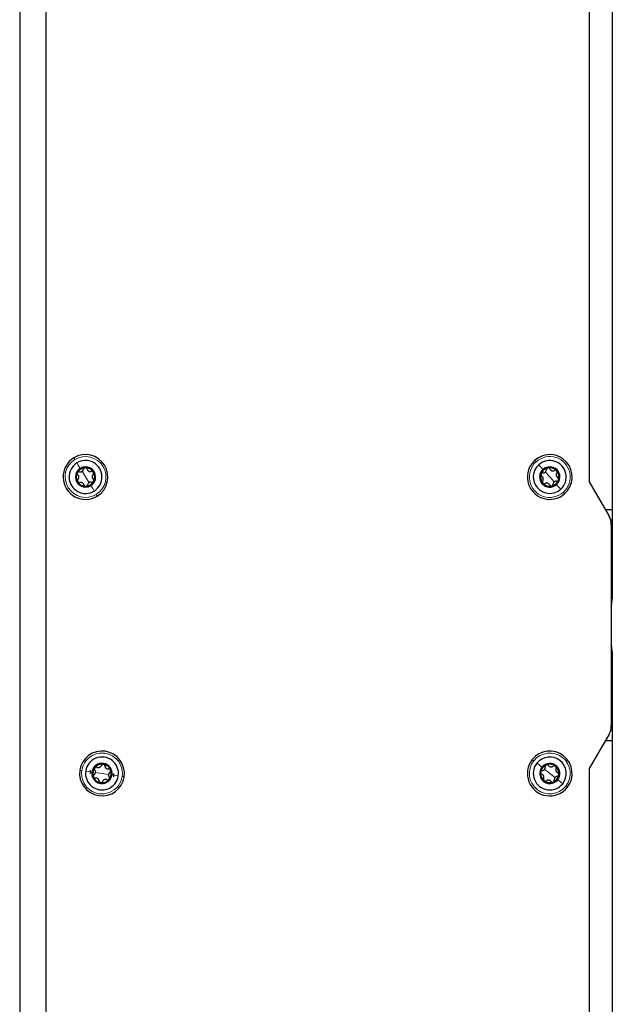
# Model space of a CAD drawing. Header units: millimetres. Extents: x 5 to 418, y 2 to 292.
# Tile 19 of 30: x 160 to 205, y 143 to 218. Entities that reach past the tile are written whole.
import ezdxf

# ---------------------------------------------------------------- set-up
doc = ezdxf.new("R2010")
doc.units = ezdxf.units.MM

msp = doc.modelspace()

# ---------------------------------------------------------------- linework, layer by layer
at = {"color": 7, "linetype": 'Continuous', "lineweight": 25}
for p, q in [((159.5636, 250.5772), (159.5636, 93.0772)), ((204.5636, 237.5772), (204.5636, 180.5772)), ((161.5636, 107.3272), (161.5636, 236.3272)), ((202.8136, 236.3272), (202.8136, 182.7022)), ((202.8136, 182.7022), (204.3211, 180.0911)), ((204.5636, 180.5772), (204.0404, 180.5772)), ((204.5636, 180.5772), (204.5636, 179.8272)), ((204.4353, 179.8272), (204.5636, 179.8272)), ((204.4886, 179.4661), (204.4886, 164.1883)), ((204.5636, 179.8272), (204.5636, 179.0772)), ((204.5636, 179.0772), (204.5636, 173.8272)), ((204.5636, 169.8272), (204.5636, 164.5772)), ((204.5636, 164.5772), (204.5636, 163.8272)), ((204.5636, 163.8272), (204.4353, 163.8272)), ((204.5636, 163.8272), (204.5636, 163.0772)), ((204.3211, 163.5633), (202.8136, 160.9522)), ((204.0404, 163.0772), (204.5636, 163.0772)), ((204.5636, 163.0772), (204.5636, 106.0772)), ((164.9386, 160.5772), (164.9386, 160.8272)), ((202.8136, 160.9522), (202.8136, 107.3272)), ((166.6886, 160.5772), (166.6886, 160.3272))]:
    msp.add_line(p, q, dxfattribs=at)
at = {"color": 7, "linetype": 'Continuous', "lineweight": 18}
for p, q in [((164.5636, 183.0772), (164.296, 183.5107)), ((164.5636, 183.0772), (164.8311, 182.6436)), ((199.8136, 183.0772), (199.4748, 183.4577)), ((199.8136, 183.0772), (200.1524, 182.6967)), ((204.5636, 179.0772), (204.4886, 179.0772)), ((204.4886, 173.8272), (204.5636, 173.8272)), ((204.4886, 169.8272), (204.5636, 169.8272)), ((204.4886, 164.5772), (204.5636, 164.5772)), ((165.8136, 160.5772), (165.3095, 160.6509)), ((199.8136, 160.5772), (199.4139, 160.8931)), ((165.8136, 160.5772), (166.3177, 160.5035)), ((199.8136, 160.5772), (200.2133, 160.2613))]:
    msp.add_line(p, q, dxfattribs=at)
at = {"color": 7, "linetype": 'Continuous', "lineweight": 25, "flags": 128}
for points in [[(165.4564, 181.6305), (165.7214, 181.8325), (165.942, 182.0823), (166.1096, 182.3703), (166.2178, 182.6855), (166.2625, 183.0158), (166.2418, 183.3484), (166.1566, 183.6706), (166.0103, 183.97), (165.8083, 184.2351), (165.5585, 184.4556), (165.2704, 184.6232), (164.9552, 184.7314), (164.625, 184.7761), (164.2924, 184.7554), (163.9702, 184.6702), (163.6708, 184.5239)], [(200.944, 181.8075), (201.17, 182.0524), (201.3439, 182.3367), (201.4589, 182.6495), (201.5107, 182.9787), (201.4973, 183.3117), (201.4192, 183.6357), (201.2794, 183.9382), (201.0832, 184.2076), (200.8383, 184.4336), (200.554, 184.6075), (200.2412, 184.7225), (199.912, 184.7743), (199.579, 184.7609), (199.2551, 184.6828), (198.9525, 184.543), (198.6831, 184.3469)], [(204.4886, 173.3203), (204.5299, 173.4858), (204.5636, 173.8272)], [(204.5636, 169.8272), (204.5299, 170.1686), (204.4886, 170.334)]]:
    msp.add_lwpolyline(points, dxfattribs=at)
at = {"color": 7, "linetype": 'Continuous', "lineweight": 18, "flags": 128}
for points in [[(163.7495, 184.3962), (163.7194, 184.4451), (163.6938, 184.4865), (163.6768, 184.5141), (163.6708, 184.5239)], [(163.9071, 184.1409), (164.017, 183.9629), (164.1592, 183.7324)], [(198.7829, 184.2348), (198.7447, 184.2777), (198.7123, 184.314), (198.6907, 184.3383), (198.6831, 184.3469)], [(198.9824, 184.0108), (199.1215, 183.8545), (199.3015, 183.6523)], [(165.22, 182.0134), (165.1102, 182.1915), (164.968, 182.4219)], [(200.6448, 182.1436), (200.5057, 182.2998), (200.3256, 182.5021)], [(165.3776, 181.7581), (165.4077, 181.7093), (165.4333, 181.6679), (165.4504, 181.6402), (165.4564, 181.6305)], [(200.8443, 181.9195), (200.8824, 181.8767), (200.9148, 181.8403), (200.9364, 181.816), (200.944, 181.8075)], [(198.5975, 161.5383), (198.5525, 161.5738), (198.5143, 161.604), (198.4888, 161.6242), (198.4798, 161.6313)], [(164.2799, 160.8015), (164.2231, 160.8098), (164.1749, 160.8168), (164.1428, 160.8215), (164.1315, 160.8232)], [(164.5767, 160.758), (164.7837, 160.7278), (165.0517, 160.6886)], [(198.8329, 161.3522), (198.997, 161.2225), (199.2095, 161.0546)], [(167.0504, 160.3963), (166.8434, 160.4266), (166.5755, 160.4658)], [(167.3473, 160.3529), (167.4041, 160.3446), (167.4522, 160.3375), (167.4844, 160.3328), (167.4957, 160.3312)], [(200.7943, 159.8021), (200.6301, 159.9318), (200.4177, 160.0997)], [(201.0296, 159.6161), (201.0747, 159.5805), (201.1129, 159.5503), (201.1384, 159.5302), (201.1473, 159.5231)]]:
    msp.add_lwpolyline(points, dxfattribs=at)
at = {"color": 7, "linetype": 'Continuous', "lineweight": 18}
for centre, start, end in [((164.5636, 183.0772), 301.680145, 121.679896), ((199.8136, 183.0772), 311.680019, 131.680045), ((164.5636, 183.0772), 121.680145, 301.679896), ((199.8136, 183.0772), 131.679973, 311.68009), ((165.8136, 160.5772), 351.679992, 171.680065), ((199.8136, 160.5772), 141.680076, 321.679965), ((199.8136, 160.5772), 321.680112, 141.679929), ((165.8136, 160.5772), 171.679993, 351.680064)]:
    msp.add_arc(centre, 1.55, start, end, dxfattribs=at)
at = {"color": 7, "linetype": 'Continuous', "lineweight": 25}
for centre, radius, start, end in [((164.5636, 183.0772), 1.7, 121.679965, 301.680078), ((164.5636, 183.0772), 1.25, 121.679959, 301.680146), ((164.5636, 183.0772), 1.25, 301.679959, 121.680146), ((164.5636, 183.0772), 0.77, 301.68013, 121.680209), ((199.8136, 183.0772), 1.7, 131.680008, 311.680052), ((199.8136, 183.0772), 1.25, 131.680173, 311.679901), ((199.8136, 183.0772), 1.25, 311.679965, 131.680109), ((199.8136, 183.0772), 0.77, 311.679837, 131.680439), ((164.5636, 183.0772), 0.77, 121.68013, 301.680209), ((164.5636, 183.0772), 0.7, 151.680207, 211.679874), ((164.5636, 183.0772), 0.7, 91.680035, 151.679515), ((164.5636, 183.0772), 0.7, 31.679752, 91.680944), ((164.5636, 183.0772), 0.7, 331.680207, 31.679874), ((199.8136, 183.0772), 0.77, 131.680279, 311.679997), ((199.8136, 183.0772), 0.7, 161.679826, 221.680183), ((199.8136, 183.0772), 0.7, 101.680442, 161.679317), ((199.8136, 183.0772), 0.7, 41.679903, 101.680749), ((199.8136, 183.0772), 0.7, 341.680287, 41.679722), ((164.5636, 183.0772), 0.7, 211.680362, 271.67926), ((164.5636, 183.0772), 0.7, 271.679746, 331.680843), ((199.8136, 183.0772), 0.7, 221.680291, 281.679108), ((199.8136, 183.0772), 0.7, 281.680395, 341.680072), ((203.2385, 179.466), 1.25, 0.000503, 29.999578), ((203.2386, 164.1883), 1.25, 330.000086, 0.000003), ((165.8136, 160.5772), 1.7, 351.680112, 171.680051), ((199.8136, 160.5772), 1.7, 321.680094, 141.680058), ((165.8136, 160.5772), 1.25, 351.680025, 171.680079), ((199.8136, 160.5772), 1.7, 141.680027, 321.680125), ((199.8136, 160.5772), 1.25, 321.680119, 141.679968), ((165.8136, 160.5772), 1.7, 171.680104, 351.68006), ((165.8136, 160.5772), 1.25, 171.680025, 351.680078), ((165.8136, 160.5772), 0.77, 171.679867, 351.680208), ((165.8136, 160.5772), 0.77, 351.680151, 171.679924), ((165.8136, 160.5772), 0.7, 141.679904, 201.680157), ((165.8136, 160.5772), 0.7, 81.680448, 141.679916), ((165.8136, 160.5772), 0.7, 21.680482, 81.679448), ((165.8136, 160.5772), 0.7, 321.680069, 21.679992), ((199.8136, 160.5772), 1.25, 141.67997, 321.680117), ((199.8136, 160.5772), 0.77, 141.680008, 321.680269), ((199.8136, 160.5772), 0.7, 171.679804, 231.680277), ((199.8136, 160.5772), 0.7, 111.680057, 171.679684), ((199.8136, 160.5772), 0.77, 321.680075, 141.680202), ((199.8136, 160.5772), 0.7, 51.679424, 111.680637), ((199.8136, 160.5772), 0.7, 351.679985, 51.680321), ((165.8136, 160.5772), 0.7, 201.68046, 261.67966), ((165.8136, 160.5772), 0.7, 261.680539, 321.679938), ((199.8136, 160.5772), 0.7, 231.679506, 291.680555), ((199.8136, 160.5772), 0.7, 291.680013, 351.680106)]:
    msp.add_arc(centre, radius, start, end, dxfattribs=at)
for points, knots in [([(163.9473, 183.4093), (163.9411, 183.3941), (163.9286, 183.3641), (163.9309, 183.3155), (163.9466, 183.2713), (163.9673, 183.2491), (163.9775, 183.2382)], [0, 0, 0, 0, 0.2614271, 0.5165621, 0.7621724, 1, 1, 1, 1]), ([(164.1068, 183.4781), (164.0921, 183.4806), (164.0623, 183.4857), (164.0166, 183.4746), (163.9748, 183.4497), (163.9566, 183.4228), (163.9473, 183.4093)], [0, 0, 0, 0, 0.2366811, 0.4829863, 0.7387276, 1, 1, 1, 1]), ([(163.988, 182.882), (164.0082, 182.9072), (164.0391, 182.9458), (164.0571, 183.0103), (164.0616, 183.0621), (164.0542, 183.1136), (164.0325, 183.1772), (163.9993, 183.2141), (163.9775, 183.2382)], [0, 0, 0, 0, 0.2404719, 0.3681598, 0.4988896, 0.6301307, 0.7584989, 1, 1, 1, 1]), ([(164.1068, 183.4781), (164.1387, 183.4732), (164.1876, 183.4657), (164.2524, 183.4824), (164.2995, 183.5044), (164.3404, 183.5365), (164.3847, 183.5871), (164.4, 183.6344), (164.41, 183.6652)], [0, 0, 0, 0, 0.2404515, 0.368141, 0.498859, 0.6301131, 0.7585001, 1, 1, 1, 1]), ([(164.543, 183.7769), (164.5267, 183.7747), (164.4945, 183.7705), (164.4536, 183.7442), (164.4232, 183.7085), (164.4144, 183.6795), (164.41, 183.6652)], [0, 0, 0, 0, 0.26161407, 0.51670144, 0.76236551, 1, 1, 1, 1]), ([(164.6824, 183.6732), (164.6772, 183.6871), (164.6667, 183.7156), (164.6343, 183.7495), (164.5918, 183.7733), (164.5594, 183.7757), (164.543, 183.7769)], [0, 0, 0, 0, 0.2366917, 0.4828557, 0.7385269, 1, 1, 1, 1]), ([(164.6824, 183.6732), (164.6941, 183.6431), (164.7121, 183.597), (164.7589, 183.5492), (164.8015, 183.5195), (164.8498, 183.5001), (164.9157, 183.487), (164.9643, 183.4974), (164.9961, 183.5042)], [0, 0, 0, 0, 0.2404746, 0.3681683, 0.4988862, 0.6301365, 0.7585072, 1, 1, 1, 1]), ([(165.1593, 183.4448), (165.1493, 183.4578), (165.1295, 183.4836), (165.0863, 183.5059), (165.0401, 183.5144), (165.0106, 183.5075), (164.9961, 183.5042)], [0, 0, 0, 0, 0.2615657, 0.5166806, 0.7622786, 1, 1, 1, 1]), ([(165.1392, 183.2723), (165.119, 183.2471), (165.088, 183.2085), (165.0701, 183.144), (165.0656, 183.0923), (165.073, 183.0408), (165.0946, 182.9771), (165.1279, 182.9402), (165.1496, 182.9161)], [0, 0, 0, 0, 0.24048733, 0.36817525, 0.49888629, 0.63014583, 0.75851401, 1, 1, 1, 1]), ([(165.1392, 183.2723), (165.1486, 183.2837), (165.168, 183.307), (165.1812, 183.3521), (165.1806, 183.4008), (165.1664, 183.43), (165.1593, 183.4448)], [0, 0, 0, 0, 0.2367013, 0.4828371, 0.7385317, 1, 1, 1, 1]), ([(199.149, 183.2972), (199.1455, 183.2812), (199.1384, 183.2495), (199.1491, 183.202), (199.1723, 183.1612), (199.1965, 183.143), (199.2085, 183.134)], [0, 0, 0, 0, 0.2614564, 0.5165552, 0.762189, 1, 1, 1, 1]), ([(199.2941, 183.3927), (199.2793, 183.3926), (199.249, 183.3924), (199.2059, 183.3736), (199.169, 183.3418), (199.1558, 183.3122), (199.149, 183.2972)], [0, 0, 0, 0, 0.2366766, 0.4829847, 0.7387386, 1, 1, 1, 1]), ([(199.2806, 182.785), (199.2961, 182.8134), (199.3199, 182.8568), (199.3264, 182.9234), (199.3218, 182.9751), (199.3056, 183.0245), (199.2732, 183.0835), (199.234, 183.1141), (199.2085, 183.134)], [0, 0, 0, 0, 0.2404757, 0.368166, 0.4988709, 0.6301336, 0.7585032, 1, 1, 1, 1]), ([(199.2941, 183.3927), (199.3264, 183.3934), (199.3758, 183.3945), (199.4368, 183.4222), (199.4793, 183.452), (199.514, 183.4908), (199.5489, 183.5483), (199.5558, 183.5975), (199.5603, 183.6296)], [0, 0, 0, 0, 0.2404528, 0.3681353, 0.4988626, 0.6301196, 0.7584883, 1, 1, 1, 1]), ([(199.6719, 183.7627), (199.6562, 183.7577), (199.6252, 183.748), (199.5895, 183.715), (199.5657, 183.6745), (199.5621, 183.6444), (199.5603, 183.6296)], [0, 0, 0, 0, 0.2616171, 0.5167011, 0.7623856, 1, 1, 1, 1]), ([(199.8271, 183.6848), (199.8196, 183.6976), (199.8043, 183.7238), (199.7665, 183.7516), (199.7205, 183.7677), (199.6882, 183.7644), (199.6719, 183.7627)], [0, 0, 0, 0, 0.2366815, 0.4828395, 0.7385339, 1, 1, 1, 1]), ([(199.8271, 183.6848), (199.8438, 183.6572), (199.8695, 183.6149), (199.924, 183.576), (199.9711, 183.5541), (200.022, 183.5434), (200.0892, 183.5419), (200.1353, 183.5606), (200.1654, 183.5728)], [0, 0, 0, 0, 0.2404684, 0.3681584, 0.4988812, 0.6301349, 0.7585036, 1, 1, 1, 1]), ([(200.3364, 183.5427), (200.3243, 183.5538), (200.3003, 183.5757), (200.2539, 183.5902), (200.207, 183.5905), (200.1791, 183.5786), (200.1654, 183.5728)], [0, 0, 0, 0, 0.261551, 0.5166795, 0.7622721, 1, 1, 1, 1]), ([(200.3465, 183.3693), (200.331, 183.341), (200.3073, 183.2976), (200.3008, 183.2309), (200.3053, 183.1792), (200.3215, 183.1298), (200.3539, 183.0708), (200.3931, 183.0403), (200.4187, 183.0203)], [0, 0, 0, 0, 0.2404947, 0.3681663, 0.4988903, 0.6301337, 0.7585033, 1, 1, 1, 1]), ([(200.3465, 183.3693), (200.3539, 183.3822), (200.3689, 183.4085), (200.3741, 183.4552), (200.3651, 183.503), (200.346, 183.5293), (200.3364, 183.5427)], [0, 0, 0, 0, 0.2367201, 0.4828318, 0.7385092, 1, 1, 1, 1]), ([(163.988, 182.882), (163.9785, 182.8706), (163.9591, 182.8473), (163.9459, 182.8023), (163.9465, 182.7536), (163.9607, 182.7243), (163.9679, 182.7096)], [0, 0, 0, 0, 0.236735, 0.4828341, 0.7385302, 1, 1, 1, 1]), ([(163.9679, 182.7096), (163.9779, 182.6965), (163.9976, 182.6707), (164.0408, 182.6484), (164.087, 182.64), (164.1165, 182.6468), (164.1311, 182.6502)], [0, 0, 0, 0, 0.2615624, 0.5166932, 0.7622816, 1, 1, 1, 1]), ([(164.4448, 182.4811), (164.433, 182.5112), (164.4151, 182.5573), (164.3682, 182.6051), (164.3257, 182.6349), (164.2774, 182.6542), (164.2114, 182.6673), (164.1628, 182.657), (164.1311, 182.6502)], [0, 0, 0, 0, 0.2404912, 0.3681712, 0.498889, 0.6301391, 0.7585097, 1, 1, 1, 1]), ([(164.4448, 182.4811), (164.4499, 182.4672), (164.4604, 182.4388), (164.4928, 182.4048), (164.5353, 182.381), (164.5677, 182.3787), (164.5841, 182.3775)], [0, 0, 0, 0, 0.2366594, 0.4828277, 0.7385223, 1, 1, 1, 1]), ([(164.5841, 182.3775), (164.6004, 182.3796), (164.6326, 182.3838), (164.6735, 182.4101), (164.7039, 182.4459), (164.7128, 182.4749), (164.7171, 182.4891)], [0, 0, 0, 0, 0.2616158, 0.5167048, 0.7624013, 1, 1, 1, 1]), ([(165.0204, 182.6763), (164.9884, 182.6812), (164.9395, 182.6886), (164.8747, 182.672), (164.8277, 182.65), (164.7868, 182.6178), (164.7424, 182.5673), (164.7271, 182.52), (164.7171, 182.4891)], [0, 0, 0, 0, 0.24044886, 0.36813691, 0.49886153, 0.63011419, 0.75848551, 1, 1, 1, 1]), ([(165.0204, 182.6763), (165.035, 182.6738), (165.0649, 182.6686), (165.1105, 182.6798), (165.1524, 182.7046), (165.1706, 182.7315), (165.1798, 182.7451)], [0, 0, 0, 0, 0.2366805, 0.4829852, 0.7387344, 1, 1, 1, 1]), ([(165.1798, 182.7451), (165.1861, 182.7603), (165.1985, 182.7903), (165.1962, 182.8388), (165.1805, 182.883), (165.1598, 182.9052), (165.1496, 182.9161)], [0, 0, 0, 0, 0.2614262, 0.5165201, 0.7621669, 1, 1, 1, 1]), ([(199.2806, 182.785), (199.2732, 182.7722), (199.2582, 182.7459), (199.2531, 182.6992), (199.2621, 182.6513), (199.2811, 182.625), (199.2908, 182.6117)], [0, 0, 0, 0, 0.2367173, 0.4828274, 0.7385411, 1, 1, 1, 1]), ([(199.2908, 182.6117), (199.3029, 182.6006), (199.3268, 182.5786), (199.3732, 182.5642), (199.4202, 182.5639), (199.4481, 182.5757), (199.4618, 182.5816)], [0, 0, 0, 0, 0.2615725, 0.5166883, 0.7622883, 1, 1, 1, 1]), ([(199.8001, 182.4696), (199.7833, 182.4972), (199.7576, 182.5394), (199.7031, 182.5784), (199.6561, 182.6003), (199.6052, 182.6109), (199.5379, 182.6124), (199.4919, 182.5937), (199.4618, 182.5816)], [0, 0, 0, 0, 0.24048264, 0.36816848, 0.49888728, 0.630136, 0.75850889, 1, 1, 1, 1]), ([(199.8001, 182.4696), (199.8076, 182.4567), (199.8228, 182.4306), (199.8607, 182.4028), (199.9066, 182.3867), (199.9389, 182.39), (199.9553, 182.3917)], [0, 0, 0, 0, 0.23668761, 0.48283831, 0.73853324, 1, 1, 1, 1]), ([(199.9553, 182.3917), (199.971, 182.3966), (200.0019, 182.4064), (200.0377, 182.4393), (200.0614, 182.4798), (200.0651, 182.5099), (200.0669, 182.5247)], [0, 0, 0, 0, 0.2616149, 0.5166878, 0.7623567, 1, 1, 1, 1]), ([(200.333, 182.7617), (200.3007, 182.761), (200.2513, 182.7598), (200.1903, 182.7321), (200.1478, 182.7023), (200.1131, 182.6636), (200.0782, 182.6061), (200.0714, 182.5568), (200.0669, 182.5247)], [0, 0, 0, 0, 0.240453, 0.3681398, 0.4988613, 0.6301196, 0.7585033, 1, 1, 1, 1]), ([(200.333, 182.7617), (200.3479, 182.7618), (200.3782, 182.7619), (200.4212, 182.7808), (200.4581, 182.8125), (200.4714, 182.8422), (200.4781, 182.8571)], [0, 0, 0, 0, 0.2366868, 0.4829829, 0.7387415, 1, 1, 1, 1]), ([(200.4781, 182.8571), (200.4817, 182.8732), (200.4887, 182.9049), (200.478, 182.9523), (200.4548, 182.9931), (200.4306, 183.0113), (200.4187, 183.0203)], [0, 0, 0, 0, 0.2614187, 0.5165206, 0.7621523, 1, 1, 1, 1]), ([(165.2128, 160.4849), (165.2371, 160.5063), (165.2743, 160.5389), (165.3032, 160.5993), (165.3166, 160.6495), (165.3182, 160.7014), (165.308, 160.7679), (165.2816, 160.8101), (165.2644, 160.8376)], [0, 0, 0, 0, 0.2404541, 0.3681411, 0.4988532, 0.6301148, 0.7584892, 1, 1, 1, 1]), ([(165.2644, 161.0112), (165.2555, 160.9973), (165.2381, 160.97), (165.2319, 160.9217), (165.2397, 160.8755), (165.2563, 160.8501), (165.2644, 160.8376)], [0, 0, 0, 0, 0.2616137, 0.5167127, 0.7623787, 1, 1, 1, 1]), ([(165.4333, 161.0513), (165.4194, 161.0563), (165.3908, 161.0665), (165.344, 161.0635), (165.2984, 161.0463), (165.2758, 161.023), (165.2644, 161.0112)], [0, 0, 0, 0, 0.2366766, 0.4828307, 0.7385332, 1, 1, 1, 1]), ([(165.4333, 161.0513), (165.4639, 161.0409), (165.5108, 161.0251), (165.5775, 161.0303), (165.6277, 161.0437), (165.6735, 161.0683), (165.726, 161.1104), (165.7493, 161.1543), (165.7645, 161.183)], [0, 0, 0, 0, 0.2404814, 0.3681673, 0.4988858, 0.6301394, 0.7585092, 1, 1, 1, 1]), ([(165.9149, 161.2698), (165.8984, 161.2705), (165.866, 161.272), (165.8211, 161.2532), (165.785, 161.2233), (165.7712, 161.1962), (165.7645, 161.183)], [0, 0, 0, 0, 0.2615726, 0.5166817, 0.7622731, 1, 1, 1, 1]), ([(166.0341, 161.1435), (166.0314, 161.1581), (166.026, 161.1879), (166, 161.227), (165.9623, 161.2579), (165.9308, 161.2658), (165.9149, 161.2698)], [0, 0, 0, 0, 0.2367112, 0.4828344, 0.7385263, 1, 1, 1, 1]), ([(166.0341, 161.1435), (166.0404, 161.1119), (166.0501, 161.0634), (166.0879, 161.0081), (166.1247, 160.9714), (166.1689, 160.944), (166.2316, 160.9196), (166.2812, 160.9214), (166.3137, 160.9226)], [0, 0, 0, 0, 0.2404852, 0.3681674, 0.4988855, 0.6301369, 0.7585048, 1, 1, 1, 1]), ([(166.4143, 160.6694), (166.39, 160.6481), (166.3529, 160.6154), (166.324, 160.5551), (166.3106, 160.5049), (166.3089, 160.4529), (166.3191, 160.3864), (166.3455, 160.3443), (166.3627, 160.3168)], [0, 0, 0, 0, 0.2404514, 0.3681303, 0.498853, 0.6301147, 0.7584886, 1, 1, 1, 1]), ([(166.464, 160.8358), (166.4565, 160.8503), (166.4415, 160.8791), (166.4028, 160.9086), (166.3588, 160.925), (166.3285, 160.9234), (166.3137, 160.9226)], [0, 0, 0, 0, 0.2614296, 0.5165367, 0.7621676, 1, 1, 1, 1]), ([(166.4143, 160.6694), (166.4256, 160.679), (166.4487, 160.6986), (166.4696, 160.7407), (166.4774, 160.7887), (166.4685, 160.82), (166.464, 160.8358)], [0, 0, 0, 0, 0.2366911, 0.4829887, 0.738744, 1, 1, 1, 1]), ([(199.1209, 160.6785), (199.1202, 160.6621), (199.1188, 160.6296), (199.1375, 160.5848), (199.1674, 160.5486), (199.1945, 160.5349), (199.2078, 160.5281)], [0, 0, 0, 0, 0.2614342, 0.5165402, 0.7621802, 1, 1, 1, 1]), ([(199.2472, 160.7977), (199.2326, 160.795), (199.2028, 160.7896), (199.1637, 160.7636), (199.1329, 160.7259), (199.1249, 160.6944), (199.1209, 160.6785)], [0, 0, 0, 0, 0.2366782, 0.4829794, 0.7387368, 1, 1, 1, 1]), ([(199.2472, 160.7977), (199.2789, 160.804), (199.3274, 160.8137), (199.3826, 160.8515), (199.4193, 160.8883), (199.4467, 160.9325), (199.4711, 160.9952), (199.4693, 161.0448), (199.4682, 161.0773)], [0, 0, 0, 0, 0.2404549, 0.3681354, 0.4988597, 0.6301182, 0.7584918, 1, 1, 1, 1]), ([(199.555, 161.2277), (199.5404, 161.2201), (199.5116, 161.2051), (199.4821, 161.1664), (199.4658, 161.1224), (199.4674, 161.0921), (199.4682, 161.0773)], [0, 0, 0, 0, 0.2616134, 0.5167067, 0.762376, 1, 1, 1, 1]), ([(199.7213, 161.1779), (199.7117, 161.1892), (199.6922, 161.2123), (199.6501, 161.2331), (199.602, 161.241), (199.5708, 161.2321), (199.555, 161.2277)], [0, 0, 0, 0, 0.236687, 0.4828405, 0.7385353, 1, 1, 1, 1]), ([(199.7213, 161.1779), (199.7427, 161.1536), (199.7753, 161.1165), (199.8357, 161.0876), (199.8859, 161.0742), (199.9379, 161.0725), (200.0043, 161.0827), (200.0465, 161.1091), (200.074, 161.1263)], [0, 0, 0, 0, 0.2404796, 0.368164, 0.4988847, 0.6301363, 0.7585047, 1, 1, 1, 1]), ([(200.2476, 161.1264), (200.2337, 161.1352), (200.2064, 161.1527), (200.1581, 161.1588), (200.1119, 161.151), (200.0865, 161.1345), (200.074, 161.1263)], [0, 0, 0, 0, 0.2615625, 0.5166917, 0.7622927, 1, 1, 1, 1]), ([(200.2877, 160.9574), (200.2927, 160.9714), (200.3029, 160.9999), (200.2999, 161.0468), (200.2827, 161.0923), (200.2594, 161.1149), (200.2476, 161.1264)], [0, 0, 0, 0, 0.2367173, 0.4828418, 0.7385271, 1, 1, 1, 1]), ([(200.2877, 160.9574), (200.2773, 160.9268), (200.2615, 160.88), (200.2667, 160.8132), (200.2801, 160.7631), (200.3047, 160.7172), (200.3468, 160.6648), (200.3907, 160.6415), (200.4194, 160.6263)], [0, 0, 0, 0, 0.2404784, 0.3681648, 0.4988822, 0.6301386, 0.7585062, 1, 1, 1, 1]), ([(165.2128, 160.4849), (165.2015, 160.4753), (165.1784, 160.4558), (165.1576, 160.4137), (165.1497, 160.3656), (165.1586, 160.3344), (165.1631, 160.3186)], [0, 0, 0, 0, 0.2366911, 0.4829889, 0.7387244, 1, 1, 1, 1]), ([(165.1631, 160.3186), (165.1707, 160.304), (165.1856, 160.2752), (165.2243, 160.2457), (165.2683, 160.2294), (165.2986, 160.231), (165.3135, 160.2318)], [0, 0, 0, 0, 0.2614296, 0.5165367, 0.7621676, 1, 1, 1, 1]), ([(165.5931, 160.0108), (165.5867, 160.0425), (165.5771, 160.091), (165.5392, 160.1462), (165.5025, 160.1829), (165.4583, 160.2103), (165.3956, 160.2347), (165.3459, 160.2329), (165.3135, 160.2318)], [0, 0, 0, 0, 0.2404836, 0.3681682, 0.4988862, 0.6301374, 0.7585051, 1, 1, 1, 1]), ([(165.5931, 160.0108), (165.5957, 159.9962), (165.6011, 159.9664), (165.6272, 159.9273), (165.6648, 159.8965), (165.6963, 159.8885), (165.7123, 159.8845)], [0, 0, 0, 0, 0.2367125, 0.482829, 0.7385275, 1, 1, 1, 1]), ([(165.7123, 159.8845), (165.7287, 159.8838), (165.7611, 159.8824), (165.806, 159.9011), (165.8422, 159.9311), (165.8559, 159.9581), (165.8626, 159.9714)], [0, 0, 0, 0, 0.2615644, 0.5166751, 0.7622887, 1, 1, 1, 1]), ([(166.1938, 160.103), (166.1632, 160.1134), (166.1164, 160.1293), (166.0496, 160.1241), (165.9995, 160.1106), (165.9536, 160.086), (165.9012, 160.044), (165.8779, 160.0001), (165.8626, 159.9714)], [0, 0, 0, 0, 0.2404777, 0.3681686, 0.498883, 0.6301371, 0.7585109, 1, 1, 1, 1]), ([(166.1938, 160.103), (166.2078, 160.098), (166.2363, 160.0878), (166.2831, 160.0908), (166.3287, 160.108), (166.3513, 160.1313), (166.3628, 160.1431)], [0, 0, 0, 0, 0.2366764, 0.4828403, 0.7385334, 1, 1, 1, 1]), ([(166.3628, 160.1431), (166.3716, 160.157), (166.3891, 160.1844), (166.3952, 160.2326), (166.3874, 160.2789), (166.3709, 160.3043), (166.3627, 160.3168)], [0, 0, 0, 0, 0.2616128, 0.5167125, 0.7623795, 1, 1, 1, 1]), ([(199.3394, 160.1969), (199.3498, 160.2275), (199.3657, 160.2744), (199.3605, 160.3411), (199.347, 160.3913), (199.3224, 160.4371), (199.2803, 160.4896), (199.2364, 160.5129), (199.2078, 160.5281)], [0, 0, 0, 0, 0.24047757, 0.36816323, 0.49888727, 0.63013648, 0.75850308, 1, 1, 1, 1]), ([(199.3394, 160.1969), (199.3344, 160.183), (199.3242, 160.1544), (199.3272, 160.1076), (199.3444, 160.062), (199.3677, 160.0394), (199.3795, 160.028)], [0, 0, 0, 0, 0.236716, 0.4828416, 0.7385322, 1, 1, 1, 1]), ([(199.3795, 160.028), (199.3934, 160.0191), (199.4208, 160.0017), (199.469, 159.9955), (199.5153, 160.0033), (199.5407, 160.0199), (199.5532, 160.028)], [0, 0, 0, 0, 0.2615693, 0.5166867, 0.7622858, 1, 1, 1, 1]), ([(199.9058, 159.9764), (199.8845, 160.0007), (199.8518, 160.0379), (199.7914, 160.0668), (199.7413, 160.0802), (199.6893, 160.0818), (199.6228, 160.0716), (199.5807, 160.0452), (199.5532, 160.028)], [0, 0, 0, 0, 0.2404803, 0.3681692, 0.4988833, 0.6301352, 0.758504, 1, 1, 1, 1]), ([(199.9058, 159.9764), (199.9154, 159.9651), (199.935, 159.942), (199.9771, 159.9212), (200.0251, 159.9133), (200.0564, 159.9222), (200.0722, 159.9267)], [0, 0, 0, 0, 0.236687, 0.4828405, 0.7385353, 1, 1, 1, 1]), ([(200.0722, 159.9267), (200.0867, 159.9343), (200.1156, 159.9493), (200.145, 159.9879), (200.1614, 160.0319), (200.1598, 160.0622), (200.159, 160.0771)], [0, 0, 0, 0, 0.26161254, 0.51670509, 0.76237693, 1, 1, 1, 1]), ([(200.3799, 160.3567), (200.3483, 160.3503), (200.2998, 160.3407), (200.2445, 160.3028), (200.2078, 160.2661), (200.1804, 160.2219), (200.156, 160.1592), (200.1578, 160.1095), (200.159, 160.0771)], [0, 0, 0, 0, 0.24045449, 0.36813869, 0.49886281, 0.63011861, 0.75849193, 1, 1, 1, 1]), ([(200.3799, 160.3567), (200.3945, 160.3593), (200.4243, 160.3647), (200.4634, 160.3908), (200.4943, 160.4284), (200.5022, 160.46), (200.5062, 160.4759)], [0, 0, 0, 0, 0.2366763, 0.4829864, 0.7387199, 1, 1, 1, 1]), ([(200.5062, 160.4759), (200.5069, 160.4923), (200.5084, 160.5247), (200.4896, 160.5696), (200.4597, 160.6058), (200.4326, 160.6195), (200.4194, 160.6263)], [0, 0, 0, 0, 0.2614142, 0.5165426, 0.7621612, 1, 1, 1, 1])]:
    msp.add_open_spline(points, degree=3, knots=knots, dxfattribs=at)

doc.saveas('drawing.dxf')
